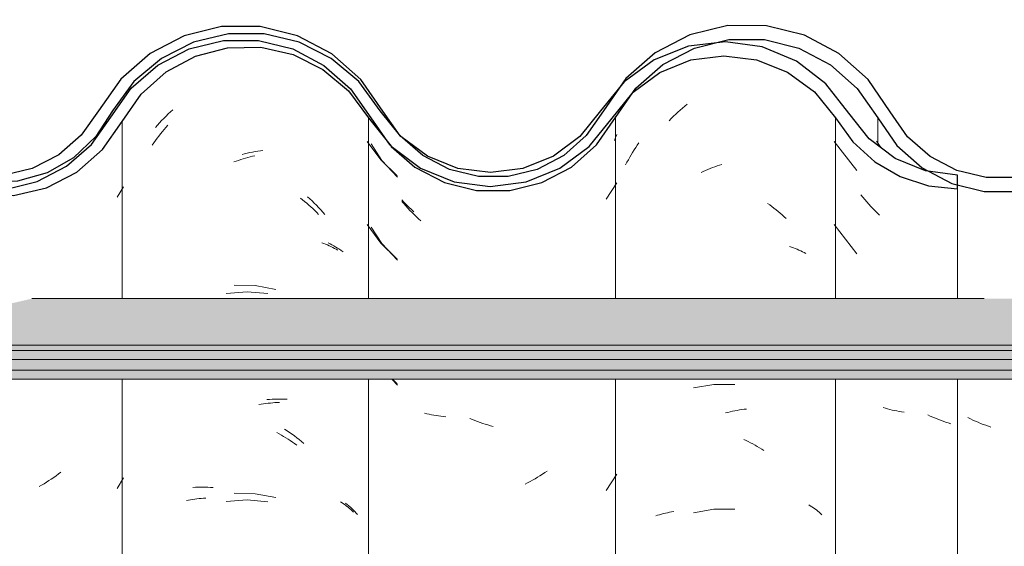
# Model space of a CAD drawing. Header units: metres. Extents: x 9.7 to 43.6, y -0.5 to 5.6.
# Tile 141 of 154: x 34.73 to 35.087, y 3.718 to 3.908. Entities that reach past the tile are written whole.
import ezdxf

# ---------------------------------------------------------------- set-up
doc = ezdxf.new("R2010")
doc.units = ezdxf.units.M
doc.layers.add('A-GLAZ-CWMG', color=7, linetype='Continuous', lineweight=5)
doc.layers.add('A-ROOF', color=7, linetype='Continuous', lineweight=5)
pattern_1 = [(50, (-14.575, 2.812), (0.364365, -0.031877), [0.0381, -0.4191]), (355, (-14.575, 2.812), (-0.070485, 0.382117), [0.03048, -0.33528]), (100.451, (-14.545, 2.81), (0.293886, 0.35023), [0.03238, -0.35618]), (46.184, (-14.575, 2.914), (0.54216, -0.08408), [0.05715, -0.62865]), (96.636, (-14.53, 2.907), (0.4748, 0.49485), [0.04857, -0.53427]), (351.184, (-14.575, 2.914), (0.47481, 0.49485), [0.04572, -0.50292]), (21, (-14.524, 2.888), (0.303226, -0.204528), [0.0381, -0.4191]), (326, (-14.524, 2.888), (0.123607, 0.36838), [0.03048, -0.33528]), (71.451, (-14.499, 2.871), (0.426833, 0.16384), [0.03238, -0.35618]), (37.5, (-14.575, 2.812), (0.0061807, 0.169108), [0.01676, -0.31445, 0.01676, -0.3236, -0.33655]), (37.5, (-14.575, 2.812), (0.0061807, 0.169108), [-0.67158, 0.01676, -0.31979]), (7.5, (-14.575, 2.812), (0.133641, 0.200358), [0.01676, -0.17729, 0.01676, -0.30683, -0.12827]), (7.5, (-14.575, 2.812), (0.133641, 0.200358), [-0.51765, 0.01676, -0.11151]), (327.5, (-14.688, 2.812), (0.2711816, -0.0114606), [0.01676, -0.11024, 0.01676, -0.37948, -0.52578]), (327.5, (-14.688, 2.812), (0.2711816, -0.0114606), [-0.52324, 0.01676, -0.50902]), (317.5, (-14.739, 2.812), (0.296258, 0.05085), [0.01676, -0.14834, 0.01676, -0.24638, -0.37338]), (317.5, (-14.739, 2.812), (0.296258, 0.05085), [-0.42824, 0.01676, -0.35662])]

# ---------------------------------------------------------------- blocks, each defined once
blk = doc.blocks.new('FP_201-D')
at = {"layer": 'A-GLAZ-CWMG', "color": 9, "true_color": 0xc0c0c0}
for p, q in [((-15.96192, 3.87499), (-15.96109, 3.87573)), ((-15.96109, 3.87573), (-15.96025, 3.87645)), ((-15.96025, 3.87645), (-15.9594, 3.87716)), ((-15.9594, 3.87716), (-15.95854, 3.87785)), ((-15.96514, 3.87188), (-15.96435, 3.87268)), ((-15.96435, 3.87268), (-15.96355, 3.87347)), ((-15.96355, 3.87347), (-15.96274, 3.87424)), ((-15.96274, 3.87424), (-15.96192, 3.87499))]:
    blk.add_line(p, q, dxfattribs=at)
blk = doc.blocks.new('FP_202-D')
at = {"layer": 'A-GLAZ-CWMG', "color": 9, "true_color": 0xc0c0c0}
for p, q in [((-15.98451, 3.86577), (-15.98498, 3.86474)), ((-15.98406, 3.86682), (-15.98451, 3.86577)), ((-16.07317, 3.8635), (-16.06922, 3.85752)), ((-16.06922, 3.85752), (-16.0636, 3.85146)), ((-15.98789, 3.84342), (-15.98406, 3.84939)), ((-16.06131, 3.84184), (-16.06203, 3.84267)), ((-16.06058, 3.84101), (-16.06131, 3.84184)), ((-16.05983, 3.8402), (-16.06058, 3.84101)), ((-16.05908, 3.8394), (-16.05983, 3.8402)), ((-16.05831, 3.83862), (-16.05908, 3.8394)), ((-16.05754, 3.83785), (-16.05831, 3.83862)), ((-16.05675, 3.8371), (-16.05754, 3.83785)), ((-16.05596, 3.83636), (-16.05675, 3.8371)), ((-16.07317, 3.83336), (-16.06922, 3.82738)), ((-16.05516, 3.83563), (-16.05596, 3.83636)), ((-16.06922, 3.82738), (-16.0636, 3.82131)), ((-16.06559, 3.77825), (-16.0636, 3.7761)), ((-16.05294, 3.76574), (-16.05377, 3.76594)), ((-16.05211, 3.76555), (-16.05294, 3.76574)), ((-16.05127, 3.76537), (-16.05211, 3.76555)), ((-16.05042, 3.76521), (-16.05127, 3.76537)), ((-16.04956, 3.76506), (-16.05042, 3.76521)), ((-16.04869, 3.76493), (-16.04956, 3.76506)), ((-16.04782, 3.76482), (-16.04869, 3.76493)), ((-16.04694, 3.76472), (-16.04782, 3.76482)), ((-16.04606, 3.76464), (-16.04694, 3.76472)), ((-16.03645, 3.76363), (-16.03738, 3.76402)), ((-16.03552, 3.76326), (-16.03645, 3.76363)), ((-16.03458, 3.76291), (-16.03552, 3.76326)), ((-16.03364, 3.76258), (-16.03458, 3.76291)), ((-16.03271, 3.76226), (-16.03364, 3.76258)), ((-16.03176, 3.76196), (-16.03271, 3.76226)), ((-16.03082, 3.76168), (-16.03176, 3.76196)), ((-16.02988, 3.76141), (-16.03082, 3.76168)), ((-16.02894, 3.76117), (-16.02988, 3.76141)), ((-16.01105, 3.74384), (-16.01194, 3.74328)), ((-16.01017, 3.74441), (-16.01105, 3.74384)), ((-16.0093, 3.745), (-16.01017, 3.74441)), ((-15.98789, 3.73792), (-15.98406, 3.74389)), ((-16.01645, 3.74074), (-16.01736, 3.74028)), ((-16.01553, 3.74121), (-16.01645, 3.74074)), ((-16.01463, 3.74171), (-16.01553, 3.74121)), ((-16.01373, 3.74222), (-16.01463, 3.74171)), ((-16.01283, 3.74274), (-16.01373, 3.74222)), ((-16.01194, 3.74328), (-16.01283, 3.74274))]:
    blk.add_line(p, q, dxfattribs=at)
blk = doc.blocks.new('FP_203-D')
at = {"layer": 'A-GLAZ-CWMG', "color": 9, "true_color": 0xc0c0c0}
for p, q in [((-16.14587, 3.87508), (-16.14505, 3.87583)), ((-16.14906, 3.87191), (-16.14828, 3.87273)), ((-16.14828, 3.87273), (-16.14748, 3.87352)), ((-16.14748, 3.87352), (-16.14668, 3.87431)), ((-16.14668, 3.87431), (-16.14587, 3.87508)), ((-16.15134, 3.86938), (-16.15059, 3.87024)), ((-16.15059, 3.87024), (-16.14983, 3.87108)), ((-16.14983, 3.87108), (-16.14906, 3.87191)), ((-16.11994, 3.85965), (-16.11898, 3.8599)), ((-16.11898, 3.8599), (-16.11803, 3.86013)), ((-16.11803, 3.86013), (-16.11707, 3.86034)), ((-16.11707, 3.86034), (-16.11612, 3.86054)), ((-16.11612, 3.86054), (-16.11517, 3.86072)), ((-16.11517, 3.86072), (-16.11422, 3.86088)), ((-16.11422, 3.86088), (-16.11327, 3.86102)), ((-16.11327, 3.86102), (-16.11233, 3.86114)), ((-16.09621, 3.8443), (-16.09538, 3.84356)), ((-16.09538, 3.84356), (-16.09456, 3.8428)), ((-16.09456, 3.8428), (-16.09376, 3.84202)), ((-16.09376, 3.84202), (-16.09296, 3.84123)), ((-16.09296, 3.84123), (-16.09217, 3.84043)), ((-16.09217, 3.84043), (-16.0914, 3.8396)), ((-16.0914, 3.8396), (-16.09063, 3.83877)), ((-16.09063, 3.83877), (-16.08988, 3.83792)), ((-16.08876, 3.82759), (-16.08804, 3.82724)), ((-16.08804, 3.82724), (-16.08733, 3.82688)), ((-16.08733, 3.82688), (-16.08663, 3.8265)), ((-16.08663, 3.8265), (-16.08594, 3.82611)), ((-16.08594, 3.82611), (-16.08527, 3.82571)), ((-16.08527, 3.82571), (-16.08461, 3.82529)), ((-16.08461, 3.82529), (-16.08397, 3.82486)), ((-16.08397, 3.82486), (-16.08333, 3.82442)), ((-16.11517, 3.81214), (-16.12281, 3.81236)), ((-16.10766, 3.81075), (-16.11517, 3.81214)), ((-16.1109, 3.77086), (-16.10997, 3.77094)), ((-16.10997, 3.77094), (-16.10904, 3.77099)), ((-16.10904, 3.77099), (-16.10811, 3.77103)), ((-16.10811, 3.77103), (-16.10719, 3.77106)), ((-16.10719, 3.77106), (-16.10627, 3.77106)), ((-16.10627, 3.77106), (-16.10536, 3.77105)), ((-16.10536, 3.77105), (-16.10445, 3.77102)), ((-16.10445, 3.77102), (-16.10355, 3.77097)), ((-16.10448, 3.76013), (-16.10358, 3.75955)), ((-16.10358, 3.75955), (-16.10269, 3.75894)), ((-16.10269, 3.75894), (-16.1018, 3.75832)), ((-16.1018, 3.75832), (-16.10092, 3.75769)), ((-16.10092, 3.75769), (-16.10004, 3.75703)), ((-16.10004, 3.75703), (-16.09918, 3.75636)), ((-16.09918, 3.75636), (-16.09832, 3.75567)), ((-16.09832, 3.75567), (-16.09747, 3.75497)), ((-16.13774, 3.73905), (-16.13684, 3.73911)), ((-16.13684, 3.73911), (-16.13594, 3.73915)), ((-16.13594, 3.73915), (-16.13503, 3.73917)), ((-16.13503, 3.73917), (-16.13411, 3.73917)), ((-16.13411, 3.73917), (-16.13319, 3.73916)), ((-16.13319, 3.73916), (-16.13227, 3.73913)), ((-16.13227, 3.73913), (-16.13134, 3.73908)), ((-16.13134, 3.73908), (-16.1304, 3.73901)), ((-16.11517, 3.73678), (-16.12281, 3.737)), ((-16.10766, 3.73539), (-16.11517, 3.73678)), ((-16.08241, 3.73331), (-16.08181, 3.73284)), ((-16.08181, 3.73284), (-16.08123, 3.73236)), ((-16.08123, 3.73236), (-16.08066, 3.73186)), ((-16.08066, 3.73186), (-16.08011, 3.73136)), ((-16.08011, 3.73136), (-16.07958, 3.73085)), ((-16.07958, 3.73085), (-16.07906, 3.73032)), ((-16.07906, 3.73032), (-16.07855, 3.72979)), ((-16.07855, 3.72979), (-16.07806, 3.72924))]:
    blk.add_line(p, q, dxfattribs=at)
blk = doc.blocks.new('FP_212-D')
at = {"layer": 'A-GLAZ-CWMG', "color": 9, "true_color": 0xc0c0c0}
for p, q in [((-15.89002, 3.86441), (-15.88833, 3.86208)), ((-15.85594, 3.76388), (-15.85685, 3.76433)), ((-15.85501, 3.76345), (-15.85594, 3.76388)), ((-15.85409, 3.76304), (-15.85501, 3.76345)), ((-15.85316, 3.76264), (-15.85409, 3.76304)), ((-15.85223, 3.76226), (-15.85316, 3.76264)), ((-15.85129, 3.7619), (-15.85223, 3.76226)), ((-15.85036, 3.76156), (-15.85129, 3.7619)), ((-15.84942, 3.76123), (-15.85036, 3.76156)), ((-15.84848, 3.76092), (-15.84942, 3.76123))]:
    blk.add_line(p, q, dxfattribs=at)
blk = doc.blocks.new('Rectangular Mullion - Telha Fibrocimento - Ondulada-1908998-D')
at = {"layer": 'A-GLAZ-CWMG', "true_color": 0x808080}
h = blk.add_hatch(dxfattribs=at)
h.set_pattern_fill('FP_32', color=8, style=0, pattern_type=2)
h.set_pattern_definition(pattern_1)
h.paths.add_polyline_path([(-15.64976, 3.84479), (-15.63777, 3.8476), (-15.6268, 3.85325), (-15.6175, 3.86139), (-15.60349, 3.88151), (-15.59446, 3.88956), (-15.58383, 3.89525), (-15.57189, 3.89828), (-15.55888, 3.89817), (-15.54622, 3.89472), (-15.53761, 3.89044), (-15.52835, 3.88268), (-15.51284, 3.86263), (-15.50184, 3.85457), (-15.4887, 3.8496), (-15.47691, 3.84809), (-15.47004, 3.84896), (-15.47004, 3.85399), (-15.47701, 3.85312), (-15.49005, 3.85517), (-15.49973, 3.85907), (-15.50932, 3.86618), (-15.52835, 3.88917), (-15.53459, 3.89446), (-15.54841, 3.90088), (-15.56015, 3.90338), (-15.57218, 3.90331), (-15.58454, 3.90035), (-15.59617, 3.89446), (-15.60615, 3.88602), (-15.6175, 3.86993), (-15.61994, 3.86612), (-15.62911, 3.85783), (-15.63783, 3.85294), (-15.64976, 3.84995), (-15.65929, 3.84966), (-15.67009, 3.852), (-15.68002, 3.85688), (-15.68851, 3.86402), (-15.69508, 3.873), (-15.70307, 3.88597), (-15.71397, 3.89657), (-15.72711, 3.90414), (-15.74362, 3.90826), (-15.75724, 3.90846), (-15.77153, 3.90514), (-15.78499, 3.89818), (-15.79635, 3.88808), (-15.81108, 3.86642), (-15.81921, 3.85911), (-15.82883, 3.85398), (-15.83938, 3.8513), (-15.85228, 3.85174), (-15.86272, 3.8548), (-15.87051, 3.85886), (-15.87871, 3.86609), (-15.89303, 3.88678), (-15.90361, 3.8962), (-15.91807, 3.90331), (-15.93058, 3.90625), (-15.94388, 3.9063), (-15.95759, 3.90297), (-15.97013, 3.89645), (-15.98078, 3.88711), (-15.98893, 3.87548), (-15.98561, 3.87301), (-15.9947, 3.86206), (-16.00499, 3.8551), (-16.00637, 3.85771), (-16.01122, 3.85463), (-16.01292, 3.85426), (-16.01217, 3.85165), (-16.0187, 3.84951), (-16.03001, 3.84808), (-16.03902, 3.84978), (-16.04234, 3.85233), (-16.04305, 3.84978), (-16.05672, 3.85583), (-16.06254, 3.85972), (-16.05526, 3.85402), (-16.04657, 3.84949), (-16.03427, 3.84662), (-16.02289, 3.84663), (-16.01122, 3.84951), (-16.00055, 3.8551), (-15.9915, 3.86308), (-15.97714, 3.88364), (-15.96742, 3.8922), (-15.95598, 3.89818), (-15.94346, 3.90126), (-15.92978, 3.90106), (-15.9161, 3.89713), (-15.90501, 3.89073), (-15.89668, 3.88325), (-15.88134, 3.86178), (-15.87347, 3.85479), (-15.86057, 3.8486), (-15.85026, 3.84624), (-15.83882, 3.84628), (-15.82705, 3.84925), (-15.81634, 3.85498), (-15.80729, 3.86313), (-15.79272, 3.8846), (-15.78219, 3.89393), (-15.77047, 3.90015), (-15.75679, 3.90342), (-15.74168, 3.90289), (-15.73041, 3.90003), (-15.71839, 3.89356), (-15.70825, 3.88435), (-15.69383, 3.86257), (-15.68477, 3.85414), (-15.67397, 3.84816), (-15.66207, 3.84498), (-15.65929, 3.84494)])
h.paths.add_polyline_path([(-16.17445, 3.8633), (-16.17521, 3.86397), (-16.17409, 3.86502)])
h.paths.add_polyline_path([(-16.2139, 3.84695), (-16.20576, 3.84697), (-16.19413, 3.84984), (-16.1835, 3.85538), (-16.17445, 3.8633), (-16.17261, 3.86663), (-16.16819, 3.87351), (-16.16749, 3.87314), (-16.16632, 3.8748), (-16.16684, 3.87561), (-16.16058, 3.88408), (-16.16008, 3.88363), (-16.15042, 3.89205), (-16.13683, 3.89848), (-16.12669, 3.90094), (-16.11247, 3.90109), (-16.11188, 3.90338), (-16.09922, 3.90035), (-16.0883, 3.89482), (-16.09024, 3.89192), (-16.0898, 3.89153), (-16.08275, 3.88533), (-16.08524, 3.89002), (-16.07998, 3.88802), (-16.07773, 3.88611), (-16.08062, 3.88346), (-16.07325, 3.87295), (-16.06946, 3.87502), (-16.06717, 3.87295), (-16.07692, 3.88685), (-16.08759, 3.89619), (-16.10156, 3.90302), (-16.11394, 3.90594), (-16.12732, 3.90596), (-16.14088, 3.90265), (-16.15328, 3.89619), (-16.16383, 3.88697), (-16.1798, 3.86524), (-16.18638, 3.85951), (-16.19598, 3.85454), (-16.20646, 3.85198), (-16.21772, 3.85209), (-16.22936, 3.85539), (-16.22298, 3.85198), (-16.21253, 3.84926), (-16.21389, 3.84697)])
h.paths.add_polyline_path([(-15.30757, 3.84716), (-15.30757, 3.85221), (-15.31504, 3.85318), (-15.31504, 3.84796)])
h.paths.add_polyline_path([(-16.36362, 3.84723), (-16.35204, 3.85003), (-16.34143, 3.85546), (-16.33236, 3.86325), (-16.31988, 3.88065), (-16.3128, 3.88684), (-16.30448, 3.89117), (-16.29539, 3.8934), (-16.28545, 3.89325), (-16.2761, 3.89073), (-16.26861, 3.88684), (-16.26125, 3.88025), (-16.2491, 3.86313), (-16.24002, 3.85526), (-16.23897, 3.85526), (-16.23963, 3.85587), (-16.23777, 3.85965), (-16.24683, 3.86257), (-16.24249, 3.86402), (-16.24683, 3.86852), (-16.25, 3.87298), (-16.25361, 3.87295), (-16.2622, 3.88521), (-16.27281, 3.89432), (-16.27693, 3.89634), (-16.28603, 3.89842), (-16.29668, 3.89824), (-16.30619, 3.89592), (-16.31593, 3.89073), (-16.32351, 3.88412), (-16.33609, 3.86661), (-16.34572, 3.85887), (-16.35418, 3.85462), (-16.3648, 3.85218), (-16.37456, 3.85218), (-16.38192, 3.84878), (-16.37552, 3.84723), (-16.3648, 3.84723)])
h.paths.add_polyline_path([(-16.38005, 3.84925), (-16.38083, 3.8513), (-16.38472, 3.85003), (-16.38183, 3.84954)])
h.paths.add_polyline_path([(-16.38709, 3.85003), (-16.38623, 3.85286), (-16.38192, 3.85398), (-16.38709, 3.85557), (-16.39765, 3.86193), (-16.40396, 3.86763), (-16.41014, 3.87669), (-16.41357, 3.8726), (-16.40678, 3.86325), (-16.39584, 3.85451), (-16.39182, 3.85245)])
h.paths.add_polyline_path([(-16.03441, 3.85054), (-16.03427, 3.85163), (-16.03799, 3.85255), (-16.0349, 3.85081)])
h.paths.add_polyline_path([(-16.06604, 3.86328), (-16.06259, 3.86641), (-16.06806, 3.86977), (-16.0663, 3.86411)])
at = {"layer": 'A-GLAZ-CWMG', "lineweight": 25}
blk.add_line((-16.07325, 3.87295), (-16.06631, 3.86303), dxfattribs=at)
at = {"layer": 'A-GLAZ-CWMG'}
for p, q in [((-15.98457, 3.80742), (-15.98457, 3.87301)), ((-15.8895, 3.87295), (-15.8895, 3.86296)), ((-15.98457, 3.54319), (-15.98457, 3.77825))]:
    blk.add_line(p, q, dxfattribs=at)
at = {"layer": 'A-GLAZ-CWMG', "lineweight": 25, "flags": 128}
for points in [[(-16.06885, 3.87535), (-16.07692, 3.88685), (-16.08744, 3.89611), (-16.09983, 3.90259), (-16.11338, 3.90594), (-16.12732, 3.90596), (-16.14088, 3.90265), (-16.15328, 3.89619), (-16.16383, 3.88697), (-16.17193, 3.87548)], [(-15.88497, 3.87509), (-15.89303, 3.88678), (-15.90361, 3.8962), (-15.9161, 3.90281), (-15.92978, 3.90625), (-15.94388, 3.9063), (-15.95759, 3.90297), (-15.97013, 3.89645), (-15.98078, 3.88711), (-15.98893, 3.87548)], [(-16.16749, 3.87314), (-16.16008, 3.88363), (-16.15042, 3.89205), (-16.13908, 3.89793), (-16.12669, 3.90094), (-16.11394, 3.90091), (-16.10156, 3.89785), (-16.09024, 3.89192), (-16.08062, 3.88346), (-16.07325, 3.87295)], [(-15.98457, 3.87301), (-15.97714, 3.88364), (-15.96742, 3.8922), (-15.95598, 3.89818), (-15.94346, 3.90126), (-15.93058, 3.90125), (-15.91807, 3.89816), (-15.90663, 3.89216), (-15.89693, 3.88359), (-15.8895, 3.87295)], [(-16.2561, 3.87295), (-16.2491, 3.86313), (-16.24002, 3.85526), (-16.22936, 3.84976), (-16.21772, 3.84694), (-16.20576, 3.84697), (-16.19413, 3.84984), (-16.1835, 3.85538), (-16.17445, 3.8633), (-16.16749, 3.87314)], [(-16.17193, 3.87548), (-16.17821, 3.86663), (-16.18638, 3.85951), (-16.19598, 3.85454), (-16.20646, 3.85198), (-16.21724, 3.85198), (-16.22772, 3.85454), (-16.23731, 3.85951), (-16.24548, 3.86663), (-16.25177, 3.87548)], [(-15.98893, 3.87548), (-15.99516, 3.86653), (-16.00331, 3.85932), (-16.01292, 3.85426), (-16.02344, 3.85165), (-16.03427, 3.85163), (-16.04479, 3.85421), (-16.05442, 3.85923), (-16.06259, 3.86641), (-16.06885, 3.87535)], [(-16.06589, 3.86257), (-16.05724, 3.85506), (-16.04657, 3.84949), (-16.0349, 3.84662), (-16.02289, 3.84663), (-16.01122, 3.84951), (-16.00055, 3.8551), (-15.9915, 3.86308), (-15.98457, 3.87301)], [(-15.8895, 3.87295), (-15.88258, 3.86288), (-15.87347, 3.85479), (-15.86272, 3.84913), (-15.85094, 3.84624), (-15.83882, 3.84628), (-15.82705, 3.84925), (-15.81634, 3.85498), (-15.80729, 3.86313), (-15.80043, 3.87324)], [(-15.80491, 3.87548), (-15.81108, 3.86642), (-15.81921, 3.85911), (-15.82883, 3.85398), (-15.83938, 3.8513), (-15.85026, 3.85125), (-15.86084, 3.85382), (-15.87051, 3.85886), (-15.87871, 3.86609), (-15.88497, 3.87509)]]:
    blk.add_lwpolyline(points, dxfattribs=at)
at = {"layer": 'A-GLAZ-CWMG'}
for name in ['FP_203-D', 'FP_201-D', 'FP_202-D', 'FP_212-D']:
    blk.add_blockref(name, (0, 0), dxfattribs=at)
blk = doc.blocks.new('FP_220-D')
at = {"layer": 'A-GLAZ-CWMG', "color": 9, "true_color": 0xc0c0c0}
for p, q in [((-15.90532, 3.86439), (-15.8971, 3.85383)), ((-15.89489, 3.84413), (-15.89559, 3.84499)), ((-15.89418, 3.84328), (-15.89489, 3.84413)), ((-15.89346, 3.84244), (-15.89418, 3.84328)), ((-15.89272, 3.84161), (-15.89346, 3.84244)), ((-15.89198, 3.8408), (-15.89272, 3.84161)), ((-15.89123, 3.84), (-15.89198, 3.8408)), ((-15.89046, 3.83922), (-15.89123, 3.84)), ((-15.88969, 3.83845), (-15.89046, 3.83922)), ((-15.88891, 3.83769), (-15.88969, 3.83845)), ((-15.90532, 3.83425), (-15.8971, 3.82369)), ((-15.88675, 3.76771), (-15.88755, 3.76795)), ((-15.88593, 3.76749), (-15.88675, 3.76771)), ((-15.8851, 3.76728), (-15.88593, 3.76749)), ((-15.88427, 3.76708), (-15.8851, 3.76728)), ((-15.88343, 3.7669), (-15.88427, 3.76708)), ((-15.88258, 3.76674), (-15.88343, 3.7669)), ((-15.88173, 3.76659), (-15.88258, 3.76674)), ((-15.88086, 3.76645), (-15.88173, 3.76659)), ((-15.87999, 3.76633), (-15.88086, 3.76645)), ((-15.8705, 3.76492), (-15.87142, 3.76534)), ((-15.86957, 3.76451), (-15.8705, 3.76492)), ((-15.86864, 3.76411), (-15.86957, 3.76451)), ((-15.86771, 3.76374), (-15.86864, 3.76411)), ((-15.86678, 3.76338), (-15.86771, 3.76374)), ((-15.86584, 3.76303), (-15.86678, 3.76338)), ((-15.8649, 3.76271), (-15.86584, 3.76303)), ((-15.86397, 3.7624), (-15.8649, 3.76271)), ((-15.86303, 3.76211), (-15.86397, 3.7624))]:
    blk.add_line(p, q, dxfattribs=at)
blk = doc.blocks.new('FP_221-D')
at = {"layer": 'A-GLAZ-CWMG', "color": 9, "true_color": 0xc0c0c0}
for p, q in [((-15.97781, 3.86128), (-15.97725, 3.86214)), ((-15.97725, 3.86214), (-15.97668, 3.86299)), ((-15.97668, 3.86299), (-15.97609, 3.86383)), ((-15.97991, 3.85774), (-15.9794, 3.85864)), ((-15.9794, 3.85864), (-15.97888, 3.85953)), ((-15.97888, 3.85953), (-15.97835, 3.86041)), ((-15.97835, 3.86041), (-15.97781, 3.86128)), ((-15.98089, 3.85591), (-15.98041, 3.85683)), ((-15.98041, 3.85683), (-15.97991, 3.85774)), ((-15.95192, 3.85387), (-15.95109, 3.85423)), ((-15.95109, 3.85423), (-15.95025, 3.85457)), ((-15.95025, 3.85457), (-15.94942, 3.8549)), ((-15.94942, 3.8549), (-15.94858, 3.85521)), ((-15.94858, 3.85521), (-15.94774, 3.85551)), ((-15.94774, 3.85551), (-15.9469, 3.85579)), ((-15.9469, 3.85579), (-15.94606, 3.85605)), ((-15.95357, 3.8531), (-15.95275, 3.85349)), ((-15.95275, 3.85349), (-15.95192, 3.85387)), ((-15.92945, 3.84193), (-15.92867, 3.84138)), ((-15.92867, 3.84138), (-15.92789, 3.84081)), ((-15.92789, 3.84081), (-15.92713, 3.84023)), ((-15.92713, 3.84023), (-15.92637, 3.83963)), ((-15.92637, 3.83963), (-15.92562, 3.83902)), ((-15.92562, 3.83902), (-15.92487, 3.8384)), ((-15.92487, 3.8384), (-15.92414, 3.83776)), ((-15.92414, 3.83776), (-15.92341, 3.83711)), ((-15.92341, 3.83711), (-15.92269, 3.83644)), ((-15.92148, 3.82627), (-15.92079, 3.82604)), ((-15.92079, 3.82604), (-15.9201, 3.8258)), ((-15.9201, 3.8258), (-15.91942, 3.82555)), ((-15.91942, 3.82555), (-15.91875, 3.82529)), ((-15.91875, 3.82529), (-15.91809, 3.82501)), ((-15.91809, 3.82501), (-15.91745, 3.82472)), ((-15.91745, 3.82472), (-15.91681, 3.82442)), ((-15.91681, 3.82442), (-15.91618, 3.82411)), ((-15.91618, 3.82411), (-15.91557, 3.82378)), ((-15.9489, 3.77637), (-15.95634, 3.77509)), ((-15.94135, 3.77635), (-15.9489, 3.77637)), ((-15.94464, 3.76603), (-15.9438, 3.76625)), ((-15.9438, 3.76625), (-15.94296, 3.76645)), ((-15.94296, 3.76645), (-15.94212, 3.76664)), ((-15.94212, 3.76664), (-15.94128, 3.76681)), ((-15.94128, 3.76681), (-15.94045, 3.76697)), ((-15.94045, 3.76697), (-15.93961, 3.76711)), ((-15.93961, 3.76711), (-15.93878, 3.76723)), ((-15.93878, 3.76723), (-15.93795, 3.76734)), ((-15.93795, 3.76734), (-15.93713, 3.76743)), ((-15.93809, 3.75643), (-15.93726, 3.75605)), ((-15.93726, 3.75605), (-15.93644, 3.75564)), ((-15.93644, 3.75564), (-15.93562, 3.75523)), ((-15.93562, 3.75523), (-15.9348, 3.7548)), ((-15.9348, 3.7548), (-15.93399, 3.75435)), ((-15.93399, 3.75435), (-15.93318, 3.75388)), ((-15.93318, 3.75388), (-15.93238, 3.7534)), ((-15.93238, 3.7534), (-15.93158, 3.75291)), ((-15.93158, 3.75291), (-15.93078, 3.7524)), ((-15.9686, 3.72917), (-15.96789, 3.72938)), ((-15.96789, 3.72938), (-15.96717, 3.72957)), ((-15.96717, 3.72957), (-15.96644, 3.72974)), ((-15.96644, 3.72974), (-15.9657, 3.7299)), ((-15.9657, 3.7299), (-15.96496, 3.73005)), ((-15.96496, 3.73005), (-15.96421, 3.73018)), ((-15.96421, 3.73018), (-15.96345, 3.7303)), ((-15.9489, 3.73116), (-15.95634, 3.72988)), ((-15.94135, 3.73114), (-15.9489, 3.73116)), ((-15.91455, 3.73277), (-15.91396, 3.73242)), ((-15.91396, 3.73242), (-15.91339, 3.73205)), ((-15.91339, 3.73205), (-15.91283, 3.73167)), ((-15.91283, 3.73167), (-15.91228, 3.73128)), ((-15.91228, 3.73128), (-15.91174, 3.73088)), ((-15.91174, 3.73088), (-15.91122, 3.73047)), ((-15.91122, 3.73047), (-15.91071, 3.73005)), ((-15.91071, 3.73005), (-15.91021, 3.72962)), ((-15.91021, 3.72962), (-15.90973, 3.72918)), ((-15.96999, 3.72873), (-15.9693, 3.72896)), ((-15.9693, 3.72896), (-15.9686, 3.72917))]:
    blk.add_line(p, q, dxfattribs=at)
blk = doc.blocks.new('FP_222-D')
at = {"layer": 'A-GLAZ-CWMG', "color": 9, "true_color": 0xc0c0c0}
for p, q in [((-16.07463, 3.86437), (-16.06965, 3.8577)), ((-16.06965, 3.8577), (-16.06366, 3.85188)), ((-16.06117, 3.84228), (-16.06202, 3.84318)), ((-16.06031, 3.8414), (-16.06117, 3.84228)), ((-16.05944, 3.84053), (-16.06031, 3.8414)), ((-16.05856, 3.83969), (-16.05944, 3.84053)), ((-16.05767, 3.83886), (-16.05856, 3.83969)), ((-16.07463, 3.83423), (-16.06965, 3.82755)), ((-16.06965, 3.82755), (-16.06366, 3.82174)), ((-16.06543, 3.77825), (-16.06366, 3.77653))]:
    blk.add_line(p, q, dxfattribs=at)
blk = doc.blocks.new('FP_223-D')
at = {"layer": 'A-GLAZ-CWMG', "color": 9, "true_color": 0xc0c0c0}
for p, q in [((-16.14881, 3.86792), (-16.14817, 3.8687)), ((-16.14817, 3.8687), (-16.14751, 3.86947)), ((-16.14751, 3.86947), (-16.14685, 3.87023)), ((-16.15128, 3.86468), (-16.15068, 3.86551)), ((-16.15068, 3.86551), (-16.15007, 3.86633)), ((-16.15007, 3.86633), (-16.14944, 3.86713)), ((-16.14944, 3.86713), (-16.14881, 3.86792)), ((-16.15246, 3.863), (-16.15188, 3.86385)), ((-16.15188, 3.86385), (-16.15128, 3.86468)), ((-16.12117, 3.85752), (-16.12032, 3.85781)), ((-16.12032, 3.85781), (-16.11948, 3.85807)), ((-16.11948, 3.85807), (-16.11863, 3.85832)), ((-16.11863, 3.85832), (-16.11779, 3.85856)), ((-16.11779, 3.85856), (-16.11694, 3.85878)), ((-16.11694, 3.85878), (-16.1161, 3.85899)), ((-16.1161, 3.85899), (-16.11525, 3.85918)), ((-16.12285, 3.85692), (-16.12201, 3.85723)), ((-16.12201, 3.85723), (-16.12117, 3.85752)), ((-16.09877, 3.84382), (-16.09801, 3.84322)), ((-16.09801, 3.84322), (-16.09725, 3.84261)), ((-16.09725, 3.84261), (-16.0965, 3.84198)), ((-16.0965, 3.84198), (-16.09576, 3.84134)), ((-16.09576, 3.84134), (-16.09503, 3.84069)), ((-16.09503, 3.84069), (-16.0943, 3.84002)), ((-16.0943, 3.84002), (-16.09358, 3.83934)), ((-16.09358, 3.83934), (-16.09287, 3.83865)), ((-16.09287, 3.83865), (-16.09217, 3.83794)), ((-16.09099, 3.8277), (-16.09031, 3.82744)), ((-16.09031, 3.82744), (-16.08964, 3.82717)), ((-16.08964, 3.82717), (-16.08898, 3.82689)), ((-16.08898, 3.82689), (-16.08833, 3.82659)), ((-16.08833, 3.82659), (-16.08769, 3.82628)), ((-16.08769, 3.82628), (-16.08706, 3.82596)), ((-16.08706, 3.82596), (-16.08644, 3.82563)), ((-16.08644, 3.82563), (-16.08584, 3.82529)), ((-16.08584, 3.82529), (-16.08524, 3.82494)), ((-16.11811, 3.80989), (-16.12569, 3.80932)), ((-16.11054, 3.80924), (-16.11811, 3.80989)), ((-16.11382, 3.76904), (-16.11298, 3.76919)), ((-16.11298, 3.76919), (-16.11214, 3.76932)), ((-16.11214, 3.76932), (-16.1113, 3.76944)), ((-16.1113, 3.76944), (-16.11047, 3.76955)), ((-16.11047, 3.76955), (-16.10964, 3.76963)), ((-16.10964, 3.76963), (-16.10881, 3.76971)), ((-16.10881, 3.76971), (-16.10798, 3.76977)), ((-16.10798, 3.76977), (-16.10716, 3.76981)), ((-16.10716, 3.76981), (-16.10634, 3.76984)), ((-16.1073, 3.75892), (-16.10648, 3.75847)), ((-16.10648, 3.75847), (-16.10566, 3.75801)), ((-16.10566, 3.75801), (-16.10485, 3.75754)), ((-16.10485, 3.75754), (-16.10404, 3.75705)), ((-16.10404, 3.75705), (-16.10324, 3.75654)), ((-16.10324, 3.75654), (-16.10244, 3.75602)), ((-16.10244, 3.75602), (-16.10165, 3.75549)), ((-16.10165, 3.75549), (-16.10086, 3.75494)), ((-16.10086, 3.75494), (-16.10008, 3.75438)), ((-16.14008, 3.73434), (-16.13933, 3.73448)), ((-16.13933, 3.73448), (-16.13857, 3.73461)), ((-16.13857, 3.73461), (-16.13781, 3.73473)), ((-16.13781, 3.73473), (-16.13704, 3.73483)), ((-16.13704, 3.73483), (-16.13626, 3.73492)), ((-16.13626, 3.73492), (-16.13547, 3.735)), ((-16.13547, 3.735), (-16.13469, 3.73506)), ((-16.13469, 3.73506), (-16.13389, 3.73511)), ((-16.13389, 3.73511), (-16.13309, 3.73514)), ((-16.11811, 3.73454), (-16.12569, 3.73397)), ((-16.11054, 3.73388), (-16.11811, 3.73454)), ((-16.08425, 3.73389), (-16.08368, 3.73351)), ((-16.08368, 3.73351), (-16.08312, 3.73312)), ((-16.08312, 3.73312), (-16.08258, 3.73272)), ((-16.08258, 3.73272), (-16.08205, 3.73231)), ((-16.08205, 3.73231), (-16.08152, 3.73189)), ((-16.08152, 3.73189), (-16.08102, 3.73146)), ((-16.08102, 3.73146), (-16.08052, 3.73102)), ((-16.08052, 3.73102), (-16.08004, 3.73057)), ((-16.08004, 3.73057), (-16.07957, 3.73012))]:
    blk.add_line(p, q, dxfattribs=at)
blk = doc.blocks.new('FP_224-D')
at = {"layer": 'A-GLAZ-CWMG', "color": 9, "true_color": 0xc0c0c0}
for p, q in [((-16.16519, 3.84415), (-16.16289, 3.84798)), ((-16.18646, 3.74392), (-16.18731, 3.74329)), ((-16.18561, 3.74456), (-16.18646, 3.74392)), ((-16.1917, 3.7404), (-16.1926, 3.73987)), ((-16.19081, 3.74095), (-16.1917, 3.7404)), ((-16.18993, 3.74151), (-16.19081, 3.74095)), ((-16.18905, 3.74209), (-16.18993, 3.74151)), ((-16.18818, 3.74268), (-16.18905, 3.74209)), ((-16.18731, 3.74329), (-16.18818, 3.74268)), ((-16.16519, 3.73865), (-16.16289, 3.74248)), ((-16.1926, 3.73987), (-16.1935, 3.73936))]:
    blk.add_line(p, q, dxfattribs=at)
blk = doc.blocks.new('Rectangular Mullion - Telha Fibrocimento - Ondulada-V213-D')
at = {"layer": 'A-GLAZ-CWMG', "true_color": 0x808080}
h = blk.add_hatch(dxfattribs=at)
h.set_pattern_fill('FP_32', color=8, style=0, pattern_type=2)
h.set_pattern_definition(pattern_1)
h.paths.add_polyline_path([(-16.38005, 3.84925), (-16.38602, 3.85024), (-16.38083, 3.8513), (-16.38035, 3.85003)])
h.paths.add_polyline_path([(-16.20276, 3.84479), (-16.19077, 3.8476), (-16.1798, 3.85325), (-16.1705, 3.86139), (-16.15649, 3.88151), (-16.14746, 3.88956), (-16.13683, 3.89525), (-16.12489, 3.89828), (-16.11188, 3.89817), (-16.09922, 3.89472), (-16.09024, 3.89013), (-16.08062, 3.88171), (-16.06584, 3.86263), (-16.05526, 3.85474), (-16.04305, 3.84978), (-16.04234, 3.85233), (-16.03819, 3.84914), (-16.02991, 3.84809), (-16.01696, 3.84973), (-16.01201, 3.85172), (-16.01292, 3.85426), (-16.01221, 3.85464), (-16.00637, 3.85771), (-16.00474, 3.85464), (-15.99364, 3.86308), (-15.98528, 3.87341), (-15.98893, 3.87548), (-15.98585, 3.88056), (-15.9975, 3.86618), (-16.00709, 3.85907), (-16.01812, 3.85462), (-16.03001, 3.85312), (-16.04305, 3.85517), (-16.05273, 3.85907), (-16.06259, 3.86652), (-16.06966, 3.87491), (-16.07351, 3.87332), (-16.08062, 3.88346), (-16.07773, 3.88611), (-16.08135, 3.88854), (-16.08524, 3.89002), (-16.08275, 3.88533), (-16.09024, 3.89192), (-16.0883, 3.89482), (-16.10156, 3.90091), (-16.11188, 3.90338), (-16.11315, 3.90072), (-16.11394, 3.90091), (-16.1268, 3.90091), (-16.13908, 3.89793), (-16.15193, 3.89073), (-16.16008, 3.88363), (-16.16091, 3.88363), (-16.16689, 3.87543), (-16.16632, 3.8748), (-16.16767, 3.87324), (-16.16843, 3.87314), (-16.17663, 3.86139), (-16.1835, 3.85538), (-16.19413, 3.84984), (-16.20702, 3.84697), (-16.21389, 3.84697), (-16.21164, 3.84966), (-16.21229, 3.84966), (-16.22309, 3.852), (-16.23302, 3.85688), (-16.24151, 3.86402), (-16.2491, 3.87466), (-16.25607, 3.88597), (-16.26697, 3.89657), (-16.28011, 3.90414), (-16.29662, 3.90826), (-16.31024, 3.90846), (-16.32453, 3.90514), (-16.33799, 3.89818), (-16.34935, 3.88808), (-16.36408, 3.86642), (-16.37221, 3.85911), (-16.38183, 3.85398), (-16.3867, 3.85235), (-16.38709, 3.85003), (-16.39051, 3.85178), (-16.39238, 3.8513), (-16.40394, 3.85141), (-16.41572, 3.8548), (-16.42351, 3.85886), (-16.43171, 3.86609), (-16.44803, 3.88855), (-16.45661, 3.8962), (-16.47107, 3.90331), (-16.48358, 3.90625), (-16.49688, 3.9063), (-16.51059, 3.90297), (-16.52313, 3.89645), (-16.53378, 3.88711), (-16.54193, 3.87548), (-16.53861, 3.87301), (-16.5477, 3.86206), (-16.55799, 3.8551), (-16.55937, 3.85771), (-16.56422, 3.85463), (-16.56592, 3.85426), (-16.56517, 3.85165), (-16.5717, 3.84951), (-16.58301, 3.84808), (-16.59202, 3.84978), (-16.59534, 3.85233), (-16.59605, 3.84978), (-16.60972, 3.85583), (-16.61884, 3.86262), (-16.60826, 3.85402), (-16.59957, 3.84949), (-16.58727, 3.84662), (-16.57589, 3.84663), (-16.56422, 3.84951), (-16.55316, 3.85545), (-16.5445, 3.86308), (-16.53014, 3.88364), (-16.52042, 3.8922), (-16.50898, 3.89818), (-16.49646, 3.90126), (-16.48278, 3.90106), (-16.4691, 3.89713), (-16.45801, 3.89073), (-16.44968, 3.88325), (-16.43434, 3.86178), (-16.42647, 3.85479), (-16.41357, 3.8486), (-16.40326, 3.84624), (-16.39182, 3.84628), (-16.37794, 3.85038), (-16.36934, 3.85498), (-16.36029, 3.86313), (-16.34572, 3.8846), (-16.33553, 3.89375), (-16.32347, 3.90015), (-16.30979, 3.90342), (-16.29468, 3.90289), (-16.28341, 3.90003), (-16.27139, 3.89356), (-16.26125, 3.88435), (-16.25361, 3.87295), (-16.24997, 3.87295), (-16.24548, 3.86663), (-16.24225, 3.86381), (-16.24662, 3.86237), (-16.23731, 3.85951), (-16.23963, 3.85587), (-16.23672, 3.85356), (-16.22697, 3.84816), (-16.21507, 3.84498), (-16.20573, 3.84484)])
h.paths.add_polyline_path([(-16.72745, 3.8633), (-16.72821, 3.86397), (-16.72709, 3.86502)])
h.paths.add_polyline_path([(-16.7669, 3.84695), (-16.75876, 3.84697), (-16.74713, 3.84984), (-16.7365, 3.85538), (-16.72745, 3.8633), (-16.72561, 3.86663), (-16.72119, 3.87351), (-16.72049, 3.87314), (-16.71932, 3.8748), (-16.71984, 3.87561), (-16.71358, 3.88408), (-16.71308, 3.88363), (-16.70342, 3.89205), (-16.68983, 3.89848), (-16.67969, 3.90094), (-16.66547, 3.90109), (-16.66488, 3.90338), (-16.65222, 3.90035), (-16.6413, 3.89482), (-16.64324, 3.89192), (-16.6428, 3.89153), (-16.63575, 3.88533), (-16.63824, 3.89002), (-16.63298, 3.88802), (-16.63073, 3.88611), (-16.63362, 3.88346), (-16.62625, 3.87295), (-16.62246, 3.87502), (-16.62017, 3.87295), (-16.62992, 3.88685), (-16.64059, 3.89619), (-16.65456, 3.90302), (-16.66694, 3.90594), (-16.68032, 3.90596), (-16.69388, 3.90265), (-16.70628, 3.89619), (-16.71683, 3.88697), (-16.7328, 3.86524), (-16.73938, 3.85951), (-16.74898, 3.85454), (-16.75946, 3.85198), (-16.77072, 3.85209), (-16.78236, 3.85539), (-16.77598, 3.85198), (-16.76553, 3.84926), (-16.76689, 3.84697)])
h.paths.add_polyline_path([(-15.86057, 3.84716), (-15.86057, 3.8486), (-15.86272, 3.84913), (-15.87378, 3.85436), (-15.88316, 3.85819), (-15.8926, 3.86529), (-15.9083, 3.88523), (-15.91991, 3.89379), (-15.93341, 3.89888), (-15.94535, 3.90039), (-15.94858, 3.9), (-15.95806, 3.89709), (-15.96909, 3.89073), (-15.97713, 3.88295), (-15.9674, 3.8898), (-15.95593, 3.89406), (-15.94346, 3.8952), (-15.93142, 3.89314), (-15.92222, 3.88947), (-15.91248, 3.88232), (-15.8993, 3.86529), (-15.89668, 3.86255), (-15.8895, 3.85638), (-15.88134, 3.85162), (-15.87118, 3.84829), (-15.86084, 3.84719)])
h.paths.add_polyline_path([(-16.9178, 3.84723), (-16.91662, 3.84723), (-16.9036, 3.85076), (-16.89443, 3.85546), (-16.88536, 3.86325), (-16.87288, 3.88065), (-16.8658, 3.88684), (-16.85748, 3.89117), (-16.84839, 3.8934), (-16.83845, 3.89325), (-16.82877, 3.89056), (-16.82161, 3.88684), (-16.81425, 3.88025), (-16.8021, 3.86313), (-16.79302, 3.85526), (-16.79197, 3.85526), (-16.79263, 3.85587), (-16.79077, 3.85965), (-16.79983, 3.86257), (-16.79549, 3.86402), (-16.79983, 3.86852), (-16.803, 3.87298), (-16.80661, 3.87295), (-16.8152, 3.88521), (-16.82439, 3.89356), (-16.83088, 3.89657), (-16.83903, 3.89842), (-16.84968, 3.89824), (-16.85919, 3.89592), (-16.86893, 3.89073), (-16.87651, 3.88412), (-16.88909, 3.86661), (-16.89872, 3.85887), (-16.90718, 3.85462), (-16.9178, 3.85218), (-16.92756, 3.85218), (-16.93492, 3.84878), (-16.92852, 3.84723), (-16.92227, 3.84723)])
h.paths.add_polyline_path([(-16.93305, 3.84925), (-16.93383, 3.8513), (-16.93772, 3.85003), (-16.93483, 3.84954)])
h.paths.add_polyline_path([(-16.94009, 3.85003), (-16.93923, 3.85286), (-16.93492, 3.85398), (-16.94009, 3.85557), (-16.95065, 3.86193), (-16.95696, 3.86763), (-16.96314, 3.87669), (-16.96682, 3.87295), (-16.95978, 3.86325), (-16.94884, 3.85451), (-16.94482, 3.85245)])
h.paths.add_polyline_path([(-16.58741, 3.85054), (-16.58727, 3.85163), (-16.59099, 3.85255), (-16.5879, 3.85081)])
h.paths.add_polyline_path([(-16.03441, 3.85054), (-16.03799, 3.85255), (-16.03427, 3.85163)])
h.paths.add_polyline_path([(-16.61904, 3.86328), (-16.61559, 3.86641), (-16.62106, 3.86977), (-16.6193, 3.86411)])
h.paths.add_polyline_path([(-16.06604, 3.86328), (-16.06806, 3.86977), (-16.06285, 3.86618), (-16.06584, 3.86346)])
h.paths.add_polyline_path([(-16.17445, 3.8633), (-16.17445, 3.86468), (-16.17521, 3.86397)])
at = {"layer": 'A-GLAZ-CWMG'}
for p, q in [((-16.07413, 3.80742), (-16.07413, 3.87295)), ((-15.90481, 3.80742), (-15.90481, 3.87295)), ((-16.1634, 3.80742), (-16.1634, 3.87156)), ((-15.86057, 3.80742), (-15.86057, 3.84716)), ((-16.1634, 3.54319), (-16.1634, 3.77825)), ((-16.07413, 3.54319), (-16.07413, 3.77825)), ((-15.90481, 3.54319), (-15.90481, 3.77825)), ((-15.86057, 3.54319), (-15.86057, 3.77825))]:
    blk.add_line(p, q, dxfattribs=at)
at = {"layer": 'A-GLAZ-CWMG', "lineweight": 25}
blk.add_line((-15.86057, 3.84716), (-15.86057, 3.85221), dxfattribs=at)
at = {"layer": 'A-GLAZ-CWMG', "lineweight": 25, "flags": 128}
for points in [[(-16.06983, 3.87548), (-16.07762, 3.88602), (-16.08759, 3.89446), (-16.09922, 3.90035), (-16.11188, 3.90338), (-16.12489, 3.90338), (-16.13754, 3.90035), (-16.14917, 3.89446), (-16.15915, 3.88602), (-16.16693, 3.87548)], [(-16.1634, 3.87156), (-16.15649, 3.88151), (-16.14746, 3.88956), (-16.13683, 3.89525), (-16.12518, 3.89827), (-16.11315, 3.89846), (-16.10141, 3.8958), (-16.09061, 3.89044), (-16.08135, 3.88268), (-16.07413, 3.87295)], [(-15.89996, 3.87458), (-15.9083, 3.88523), (-15.91901, 3.89341), (-15.93142, 3.8986), (-15.94473, 3.90046), (-15.95806, 3.89887), (-15.97057, 3.89393), (-15.98145, 3.88596), (-15.98999, 3.87548)], [(-15.9858, 3.87277), (-15.97817, 3.88218), (-15.96846, 3.88937), (-15.95729, 3.89388), (-15.94535, 3.89543), (-15.93341, 3.89393), (-15.92222, 3.88947), (-15.91248, 3.88232), (-15.90481, 3.87295)], [(-16.25361, 3.87295), (-16.24683, 3.86257), (-16.23777, 3.85414), (-16.22697, 3.84816), (-16.21507, 3.84498), (-16.20276, 3.84479), (-16.19077, 3.8476), (-16.1798, 3.85325), (-16.1705, 3.86139), (-16.1634, 3.87156)], [(-16.16693, 3.87548), (-16.17294, 3.86612), (-16.18099, 3.85847), (-16.19061, 3.853), (-16.20125, 3.85), (-16.21229, 3.84966), (-16.22309, 3.852), (-16.23302, 3.85688), (-16.24151, 3.86402), (-16.24808, 3.873)], [(-16.07413, 3.87295), (-16.06584, 3.86263), (-16.05526, 3.85474), (-16.04305, 3.84978), (-16.03001, 3.84808), (-16.01696, 3.84973), (-16.00474, 3.85464), (-15.99413, 3.86248), (-15.9858, 3.87277)], [(-15.98999, 3.87548), (-15.9975, 3.86618), (-16.00709, 3.85907), (-16.01812, 3.85462), (-16.02991, 3.8531), (-16.0417, 3.85462), (-16.05273, 3.85907), (-16.06232, 3.86618), (-16.06983, 3.87548)], [(-15.90481, 3.87295), (-15.89853, 3.86422), (-15.89059, 3.85701), (-15.88134, 3.85162), (-15.87118, 3.84829), (-15.86057, 3.84716)], [(-15.86057, 3.85221), (-15.87224, 3.85373), (-15.88316, 3.85819), (-15.8926, 3.86529), (-15.89996, 3.87458)]]:
    blk.add_lwpolyline(points, dxfattribs=at)
at = {"layer": 'A-GLAZ-CWMG'}
for name in ['FP_223-D', 'FP_222-D', 'FP_221-D', 'FP_220-D', 'FP_224-D']:
    blk.add_blockref(name, (0, 0), dxfattribs=at)
blk = doc.blocks.new('LONGARINA_STEEL_FRAME - LONGARINA_STEEL_FRAME-1917798-D')
at = {"layer": 'A-ROOF', "true_color": 0x9fa09c}
h = blk.add_hatch(color=253, dxfattribs=at)
h.paths.add_polyline_path([(-15.55364, 3.79061), (-15.50504, 3.79061), (-15.50504, 3.80742), (-15.64307, 3.80742), (-15.64976, 3.80589), (-15.66207, 3.80607), (-15.66724, 3.80742), (-16.19607, 3.80742), (-16.20276, 3.80589), (-16.21507, 3.80607), (-16.22024, 3.80742), (-16.74907, 3.80742), (-16.75754, 3.80548), (-16.75754, 3.79061), (-15.63984, 3.79061)])
h.paths.add_polyline_path([(-18.02501, 3.79061), (-16.79254, 3.79061), (-16.79254, 3.80742), (-17.30207, 3.80742), (-17.30876, 3.80589), (-17.32107, 3.80607), (-17.32624, 3.80742), (-18.04504, 3.80742), (-18.04504, 3.79061)])
h = blk.add_hatch(color=253, dxfattribs=at)
h.paths.add_polyline_path([(-16.75303, 3.78863), (-15.50504, 3.78863), (-15.50504, 3.79061), (-16.75754, 3.79061), (-16.75754, 3.78863)])
h.paths.add_polyline_path([(-18.02501, 3.78863), (-16.79254, 3.78863), (-16.79254, 3.79061), (-18.04504, 3.79061), (-18.04504, 3.78863)])
h = blk.add_hatch(color=253, dxfattribs=at)
h.paths.add_polyline_path([(-16.75754, 3.78537), (-15.50504, 3.78537), (-15.50504, 3.78863), (-16.75754, 3.78863), (-16.75754, 3.78764)])
h.paths.add_polyline_path([(-17.92804, 3.78537), (-16.79254, 3.78537), (-16.79254, 3.78863), (-18.04504, 3.78863), (-18.04504, 3.78537), (-18.02501, 3.78537)])
h = blk.add_hatch(color=253, dxfattribs=at)
h.paths.add_polyline_path([(-16.75518, 3.78151), (-15.50504, 3.78151), (-15.50504, 3.78537), (-16.75754, 3.78537), (-16.75754, 3.78151)])
h.paths.add_polyline_path([(-18.02501, 3.78151), (-16.79254, 3.78151), (-16.79254, 3.78537), (-18.04504, 3.78537), (-18.04504, 3.78151)])
h = blk.add_hatch(color=253, dxfattribs=at)
h.paths.add_polyline_path([(-16.68858, 3.77825), (-15.50504, 3.77825), (-15.50504, 3.78151), (-16.75754, 3.78151), (-16.75754, 3.77825), (-16.68983, 3.77825)])
h.paths.add_polyline_path([(-18.03525, 3.77825), (-16.79254, 3.77825), (-16.79302, 3.78151), (-18.04504, 3.78151), (-18.04504, 3.77825)])
at = {"layer": 'A-ROOF'}
for p, q in [((-15.85094, 3.80742), (-16.19607, 3.80742)), ((-15.50504, 3.79061), (-16.75754, 3.79061)), ((-15.50504, 3.78863), (-16.75754, 3.78863)), ((-15.50504, 3.78537), (-16.75754, 3.78537)), ((-15.50504, 3.78151), (-16.75754, 3.78151)), ((-15.50504, 3.77825), (-16.75754, 3.77825))]:
    blk.add_line(p, q, dxfattribs=at)

msp = doc.modelspace()

# ---------------------------------------------------------------- block references
at = {"layer": 'A-GLAZ-CWMG'}
for name in ['Rectangular Mullion - Telha Fibrocimento - Ondulada-V213-D', 'Rectangular Mullion - Telha Fibrocimento - Ondulada-1908998-D']:
    msp.add_blockref(name, (50.93019, 0), dxfattribs=at)
at = {"layer": 'A-ROOF'}
msp.add_blockref('LONGARINA_STEEL_FRAME - LONGARINA_STEEL_FRAME-1917798-D', (50.93019, 0), dxfattribs=at)

doc.saveas('drawing.dxf')
